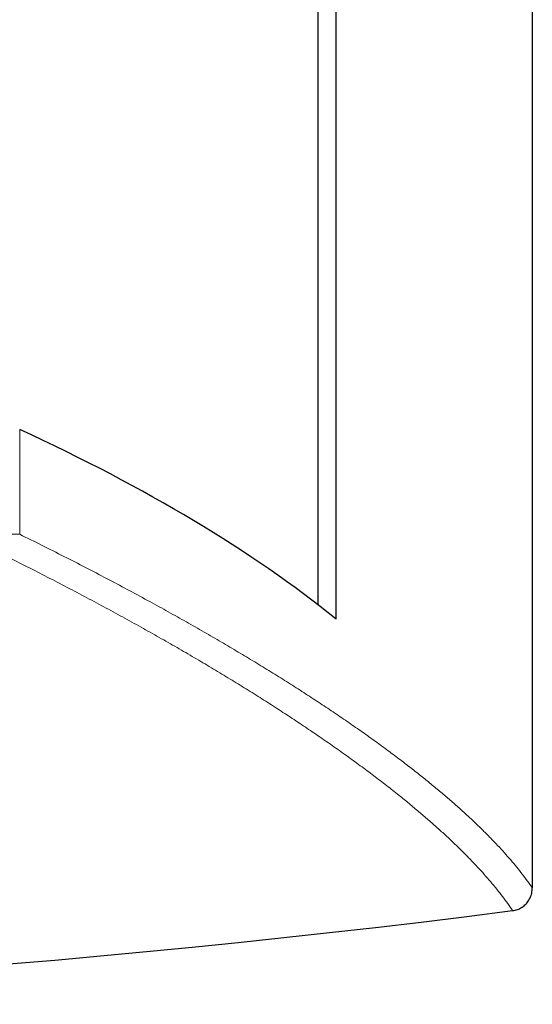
# Model space of a CAD drawing. Header units: millimetres. Extents: x 8 to 1010, y 12 to 2700.
# Tile 34 of 68: x 548 to 593, y 1386 to 1471. Entities that reach past the tile are written whole.
import ezdxf

# ---------------------------------------------------------------- set-up
doc = ezdxf.new("R2010")
doc.units = ezdxf.units.MM

msp = doc.modelspace()

# ---------------------------------------------------------------- linework, layer by layer
at = {"color": 7, "linetype": 'Continuous', "lineweight": 30}
for p, q in [((574.306, 1420.608), (574.306, 1540.324)), ((575.866, 1419.373), (575.866, 1530.465)), ((592.859, 1510.566), (592.859, 1396.093))]:
    msp.add_line(p, q, dxfattribs=at)
at = {"color": 8, "linetype": 'Continuous', "lineweight": 0}
msp.add_line((548.476, 1435.806), (548.476, 1426.728), dxfattribs=at)
at = {"color": 8, "linetype": 'Continuous', "lineweight": 0, "flags": 128}
msp.add_lwpolyline([(548.476, 1426.728), (548.367, 1426.728), (548.248, 1426.728), (548.121, 1426.728), (547.986, 1426.728), (547.844, 1426.728), (547.696, 1426.728), (547.543, 1426.728), (547.386, 1426.728), (547.226, 1426.728), (547.065, 1426.728), (546.902, 1426.728), (546.74, 1426.728), (546.579, 1426.728), (546.42, 1426.728), (546.265, 1426.728)], dxfattribs=at)
at = {"color": 7, "linetype": 'Continuous', "lineweight": 30}
msp.add_arc((464.029, 2386.244), 1000.228, 262.692295, 277.30195, dxfattribs=at)
msp.add_ellipse((393.538, 1386.34), major_axis=(201.689, 0), ratio=0.383095, start_param=0.441746, end_param=0.694768, dxfattribs=at)
at = {"color": 8, "linetype": 'Continuous', "lineweight": 0}
for points, knots in [([(592.859, 1396.093), (592.722, 1396.291), (592.449, 1396.685), (591.996, 1397.288), (591.512, 1397.899), (590.994, 1398.519), (590.444, 1399.146), (589.862, 1399.782), (589.246, 1400.425), (588.599, 1401.076), (587.919, 1401.735), (587.203, 1402.405), (586.451, 1403.086), (585.662, 1403.779), (584.84, 1404.478), (583.986, 1405.185), (583.073, 1405.92), (582.099, 1406.684), (581.059, 1407.477), (579.982, 1408.278), (578.868, 1409.086), (577.717, 1409.9), (576.53, 1410.722), (575.306, 1411.55), (574.047, 1412.384), (572.752, 1413.224), (571.422, 1414.07), (570.057, 1414.921), (568.657, 1415.778), (567.223, 1416.639), (565.755, 1417.504), (564.252, 1418.374), (562.717, 1419.248), (561.148, 1420.125), (559.508, 1421.027), (557.794, 1421.953), (556.004, 1422.904), (554.178, 1423.857), (552.314, 1424.812), (550.418, 1425.769), (549.123, 1426.409), (548.476, 1426.728)], [0, 0, 0, 0, 0.023712, 0.047428, 0.071144, 0.09486, 0.118572, 0.142285, 0.166, 0.189716, 0.213431, 0.237143, 0.26126, 0.285379, 0.3095, 0.33362, 0.357736, 0.384023, 0.410314, 0.436608, 0.462901, 0.489193, 0.515479, 0.541764, 0.568055, 0.594348, 0.62064, 0.646931, 0.673216, 0.699501, 0.725791, 0.752083, 0.778375, 0.804665, 0.83095, 0.85912, 0.887296, 0.915475, 0.943654, 0.97183, 1, 1, 1, 1]), ([(547.095, 1424.935), (547.694, 1424.635), (548.894, 1424.035), (550.654, 1423.138), (552.385, 1422.241), (554.085, 1421.347), (555.753, 1420.455), (557.389, 1419.566), (558.992, 1418.68), (560.563, 1417.797), (562.102, 1416.917), (563.607, 1416.041), (565.079, 1415.169), (566.517, 1414.302), (567.92, 1413.44), (569.29, 1412.582), (570.625, 1411.73), (571.925, 1410.884), (573.19, 1410.043), (574.448, 1409.189), (575.696, 1408.322), (576.93, 1407.444), (578.123, 1406.574), (579.274, 1405.712), (580.382, 1404.858), (581.393, 1404.057), (582.314, 1403.307), (583.151, 1402.605), (583.958, 1401.911), (584.732, 1401.224), (585.476, 1400.544), (586.187, 1399.872), (586.866, 1399.207), (587.513, 1398.549), (588.128, 1397.9), (588.714, 1397.255), (589.269, 1396.614), (589.794, 1395.979), (590.284, 1395.353), (590.742, 1394.734), (591.018, 1394.33), (591.156, 1394.128)], [0, 0, 0, 0, 0.026254, 0.052512, 0.078773, 0.105034, 0.131293, 0.157547, 0.183801, 0.21006, 0.236322, 0.262583, 0.288842, 0.315096, 0.341351, 0.36761, 0.393873, 0.420135, 0.446394, 0.472649, 0.500737, 0.528832, 0.55693, 0.585028, 0.613123, 0.641211, 0.664994, 0.688781, 0.712568, 0.736354, 0.760138, 0.783921, 0.807708, 0.831496, 0.855282, 0.879066, 0.903251, 0.927439, 0.951628, 0.975815, 1, 1, 1, 1])]:
    msp.add_open_spline(points, degree=3, knots=knots, dxfattribs=at)
at = {"color": 7, "linetype": 'Continuous', "lineweight": 30}
msp.add_open_spline([(591.156, 1394.128), (591.228, 1394.139), (591.372, 1394.162), (591.581, 1394.227), (591.781, 1394.313), (591.971, 1394.422), (592.147, 1394.551), (592.308, 1394.699), (592.45, 1394.864), (592.572, 1395.044), (592.675, 1395.236), (592.757, 1395.44), (592.815, 1395.652), (592.852, 1395.871), (592.857, 1396.019), (592.859, 1396.093)], degree=3, knots=[0, 0, 0, 0, 0.076637, 0.153514, 0.230143, 0.306809, 0.383722, 0.460389, 0.5366, 0.613051, 0.689271, 0.766508, 0.843982, 0.921231, 1, 1, 1, 1], dxfattribs=at)

doc.saveas('drawing.dxf')
